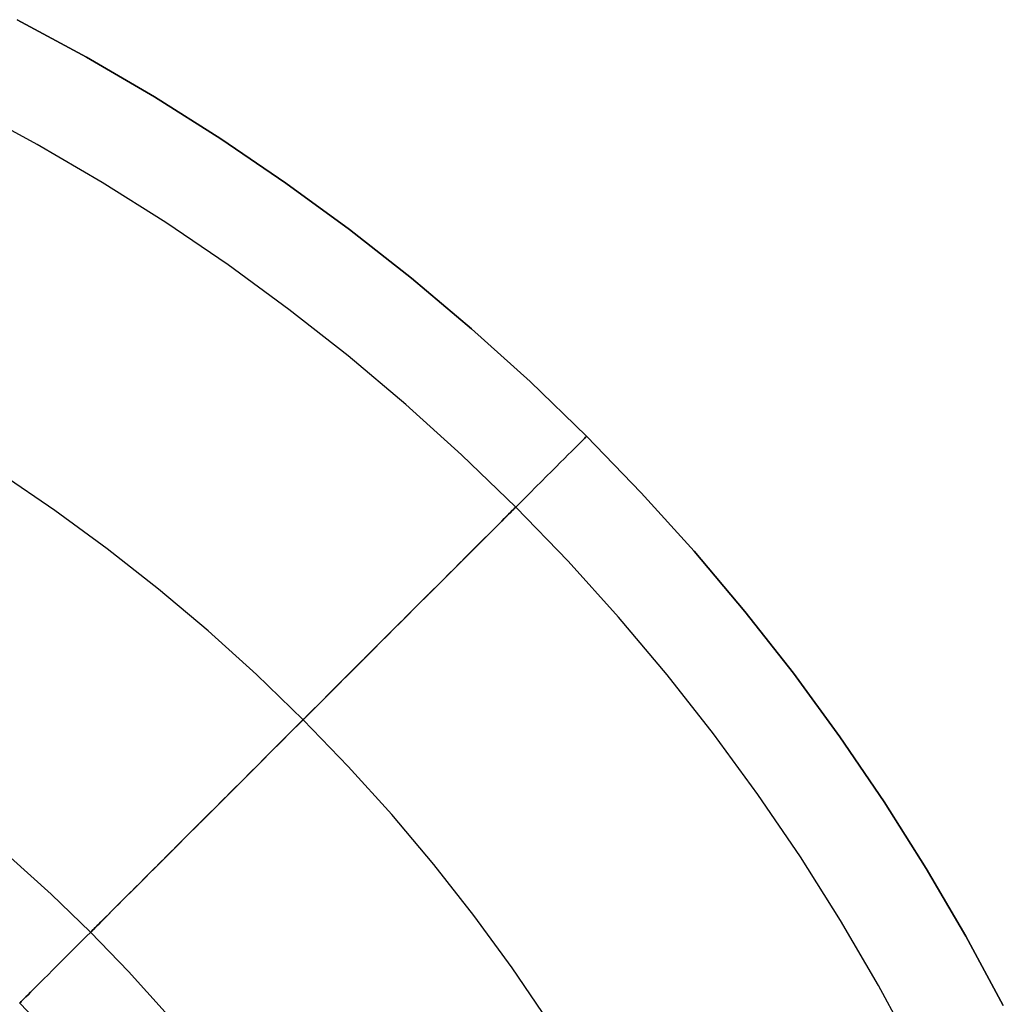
# Model space of a CAD drawing. Header units: millimetres. Extents: x -653 to -103, y 0 to 350.
# Tile 112 of 112: x -128 to -108, y 325 to 345. Entities that reach past the tile are written whole.
import ezdxf

# ---------------------------------------------------------------- set-up
doc = ezdxf.new("R2010")
doc.units = ezdxf.units.MM
doc.layers.add('Level Side Table Ferm Living', color=7, linetype='Continuous', true_color=0x000000)

msp = doc.modelspace()

# ---------------------------------------------------------------- linework, layer by layer
at = {"layer": 'Level Side Table Ferm Living'}
for p, q in [((-127.774, 344.843, 450), (-126.392, 344.096, 450)), ((-127.774, 344.843, 448), (-126.392, 344.096, 448)), ((-127.774, 344.843, 449), (-126.392, 344.096, 449)), ((-126.392, 344.096, 440), (-127.774, 344.843, 440)), ((-126.392, 344.096, 450), (-125.037, 343.303, 450)), ((-126.392, 344.096, 448), (-125.037, 343.303, 448)), ((-126.392, 344.096, 449), (-125.037, 343.303, 449)), ((-125.037, 343.303, 440), (-126.392, 344.096, 440)), ((-125.037, 343.303, 450), (-123.709, 342.464, 450)), ((-125.037, 343.303, 448), (-123.709, 342.464, 448)), ((-125.037, 343.303, 449), (-123.709, 342.464, 449)), ((-123.709, 342.464, 440), (-125.037, 343.303, 440)), ((-127.373, 342.353, 440), (-128.695, 343.067, 440)), ((-123.709, 342.464, 450), (-122.41, 341.581, 450)), ((-123.709, 342.464, 448), (-122.41, 341.581, 448)), ((-123.709, 342.464, 449), (-122.41, 341.581, 449)), ((-122.41, 341.581, 440), (-123.709, 342.464, 440)), ((-126.076, 341.594, 440), (-127.373, 342.353, 440)), ((-124.806, 340.792, 440), (-126.076, 341.594, 440)), ((-122.41, 341.581, 450), (-121.143, 340.653, 450)), ((-122.41, 341.581, 448), (-121.143, 340.653, 448)), ((-122.41, 341.581, 449), (-121.143, 340.653, 449)), ((-121.143, 340.653, 440), (-122.41, 341.581, 440)), ((-123.563, 339.947, 440), (-124.806, 340.792, 440)), ((-121.143, 340.653, 450), (-119.907, 339.683, 450)), ((-121.143, 340.653, 448), (-119.907, 339.683, 448)), ((-121.143, 340.653, 449), (-119.907, 339.683, 449)), ((-119.907, 339.683, 440), (-121.143, 340.653, 440)), ((-122.351, 339.059, 440), (-123.563, 339.947, 440)), ((-119.907, 339.683, 450), (-118.706, 338.671, 450)), ((-119.907, 339.683, 448), (-118.706, 338.671, 448)), ((-119.907, 339.683, 449), (-118.706, 338.671, 449)), ((-118.706, 338.671, 440), (-119.907, 339.683, 440)), ((-121.17, 338.131, 440), (-122.351, 339.059, 440)), ((-118.706, 338.671, 450), (-117.54, 337.618, 450)), ((-118.706, 338.671, 448), (-117.54, 337.618, 448)), ((-118.706, 338.671, 449), (-117.54, 337.618, 449)), ((-117.54, 337.618, 440), (-118.706, 338.671, 440)), ((-120.02, 337.163, 440), (-121.17, 338.131, 440)), ((-117.54, 337.618, 450), (-116.41, 336.527, 450)), ((-117.54, 337.618, 448), (-116.41, 336.527, 448)), ((-117.54, 337.618, 449), (-116.41, 336.527, 449)), ((-116.41, 336.527, 440), (-117.54, 337.618, 440)), ((-118.905, 336.157, 440), (-120.02, 337.163, 440)), ((-116.452, 336.485, 440.97), (-116.432, 336.506, 440.693)), ((-116.432, 336.506, 439.307), (-116.452, 336.485, 439.03)), ((-116.432, 336.506, 440.693), (-116.418, 336.519, 440.416)), ((-116.418, 336.519, 439.584), (-116.432, 336.506, 439.307)), ((-116.418, 336.519, 440.416), (-116.411, 336.526, 440.139)), ((-116.411, 336.526, 439.861), (-116.418, 336.519, 439.584)), ((-116.411, 336.526, 440.139), (-116.411, 336.526, 439.861)), ((-116.41, 336.527, 450), (-115.319, 335.397, 450)), ((-116.41, 336.527, 448), (-115.319, 335.397, 448)), ((-116.41, 336.527, 449), (-115.319, 335.397, 449)), ((-116.41, 336.527, 450), (-116.41, 336.527, 448)), ((-115.319, 335.397, 440), (-116.41, 336.527, 440)), ((-116.655, 336.282, 442.326), (-116.601, 336.336, 442.059)), ((-116.601, 336.336, 437.941), (-116.655, 336.282, 437.674)), ((-116.601, 336.336, 442.059), (-116.554, 336.383, 441.79)), ((-116.554, 336.383, 438.21), (-116.601, 336.336, 437.941)), ((-116.554, 336.383, 441.79), (-116.513, 336.424, 441.518)), ((-116.513, 336.424, 438.482), (-116.554, 336.383, 438.21)), ((-116.513, 336.424, 441.518), (-116.479, 336.458, 441.245)), ((-116.479, 336.458, 438.755), (-116.513, 336.424, 438.482)), ((-116.479, 336.458, 441.245), (-116.452, 336.485, 440.97)), ((-116.452, 336.485, 439.03), (-116.479, 336.458, 438.755)), ((-117.825, 335.113, 440), (-118.905, 336.157, 440)), ((-116.855, 336.082, 443.11), (-116.782, 336.155, 442.852)), ((-116.782, 336.155, 437.148), (-116.855, 336.082, 436.89)), ((-116.782, 336.155, 442.852), (-116.715, 336.222, 442.591)), ((-116.715, 336.222, 437.409), (-116.782, 336.155, 437.148)), ((-116.715, 336.222, 442.591), (-116.655, 336.282, 442.326)), ((-116.655, 336.282, 437.674), (-116.715, 336.222, 437.409)), ((-117.112, 335.825, 443.859), (-117.02, 335.917, 443.613)), ((-117.02, 335.917, 436.387), (-117.112, 335.825, 436.141)), ((-117.02, 335.917, 443.613), (-116.935, 336.003, 443.363)), ((-116.935, 336.003, 436.637), (-117.02, 335.917, 436.387)), ((-116.935, 336.003, 443.363), (-116.855, 336.082, 443.11)), ((-116.855, 336.082, 436.89), (-116.935, 336.003, 436.637)), ((-127.024, 335.045, 448), (-128.096, 335.775, 448)), ((-127.024, 335.045, 432), (-128.096, 335.775, 432)), ((-127.024, 335.045, 434), (-128.096, 335.775, 434)), ((-127.024, 335.045, 446), (-128.096, 335.775, 446)), ((-117.313, 335.624, 444.336), (-117.21, 335.728, 444.1)), ((-117.21, 335.728, 435.9), (-117.313, 335.624, 435.664)), ((-117.21, 335.728, 444.1), (-117.112, 335.825, 443.859)), ((-117.112, 335.825, 436.141), (-117.21, 335.728, 435.9)), ((-117.537, 335.4, 444.792), (-117.423, 335.515, 444.566)), ((-117.423, 335.515, 435.434), (-117.537, 335.4, 435.208)), ((-117.423, 335.515, 444.566), (-117.313, 335.624, 444.336)), ((-117.313, 335.624, 435.664), (-117.423, 335.515, 435.434)), ((-117.658, 335.28, 445.011), (-117.537, 335.4, 444.792)), ((-117.537, 335.4, 435.208), (-117.658, 335.28, 434.989)), ((-115.319, 335.397, 450), (-114.267, 334.231, 450)), ((-115.319, 335.397, 448), (-114.267, 334.231, 448)), ((-115.319, 335.397, 449), (-114.267, 334.231, 449)), ((-114.267, 334.231, 440), (-115.319, 335.397, 440)), ((-117.914, 335.023, 445.432), (-117.783, 335.154, 445.225)), ((-117.783, 335.154, 434.775), (-117.914, 335.023, 434.568)), ((-117.83, 335.107, 439.688), (-117.825, 335.112, 439.896)), ((-117.825, 335.112, 440.104), (-117.83, 335.107, 440.312)), ((-116.781, 334.032, 440), (-117.825, 335.113, 440)), ((-117.825, 335.112, 439.896), (-117.825, 335.112, 440.104)), ((-117.783, 335.154, 445.225), (-117.658, 335.28, 445.011)), ((-117.658, 335.28, 434.989), (-117.783, 335.154, 434.775)), ((-125.976, 334.279, 448), (-127.024, 335.045, 448)), ((-125.976, 334.279, 432), (-127.024, 335.045, 432)), ((-125.976, 334.279, 434), (-127.024, 335.045, 434)), ((-125.976, 334.279, 446), (-127.024, 335.045, 446)), ((-118.053, 334.884, 438.057), (-118.008, 334.929, 438.255)), ((-118.008, 334.929, 441.745), (-118.053, 334.884, 441.943)), ((-118.05, 334.887, 445.632), (-117.914, 335.023, 445.432)), ((-117.914, 335.023, 434.568), (-118.05, 334.887, 434.368)), ((-118.008, 334.929, 438.255), (-117.968, 334.97, 438.455)), ((-117.968, 334.97, 441.545), (-118.008, 334.929, 441.745)), ((-117.968, 334.97, 438.455), (-117.932, 335.005, 438.658)), ((-117.932, 335.005, 441.342), (-117.968, 334.97, 441.545)), ((-117.932, 335.005, 438.658), (-117.902, 335.036, 438.861)), ((-117.902, 335.036, 441.139), (-117.932, 335.005, 441.342)), ((-117.902, 335.036, 438.861), (-117.876, 335.061, 439.067)), ((-117.876, 335.061, 440.933), (-117.902, 335.036, 441.139)), ((-117.876, 335.061, 439.067), (-117.856, 335.081, 439.273)), ((-117.856, 335.081, 440.727), (-117.876, 335.061, 440.933)), ((-117.856, 335.081, 439.273), (-117.841, 335.097, 439.48)), ((-117.841, 335.097, 440.52), (-117.856, 335.081, 440.727)), ((-117.841, 335.097, 439.48), (-117.83, 335.107, 439.688)), ((-117.83, 335.107, 440.312), (-117.841, 335.097, 440.52)), ((-118.336, 334.601, 446.013), (-118.191, 334.747, 445.826)), ((-118.191, 334.747, 434.174), (-118.336, 334.601, 433.987)), ((-118.282, 334.655, 437.29), (-118.218, 334.719, 437.477)), ((-118.218, 334.719, 442.523), (-118.282, 334.655, 442.71)), ((-118.218, 334.719, 437.477), (-118.158, 334.779, 437.668)), ((-118.158, 334.779, 442.332), (-118.218, 334.719, 442.523)), ((-118.191, 334.747, 445.826), (-118.05, 334.887, 445.632)), ((-118.05, 334.887, 434.368), (-118.191, 334.747, 434.174)), ((-118.158, 334.779, 437.668), (-118.103, 334.834, 437.861)), ((-118.103, 334.834, 442.139), (-118.158, 334.779, 442.332)), ((-118.103, 334.834, 437.861), (-118.053, 334.884, 438.057)), ((-118.053, 334.884, 441.943), (-118.103, 334.834, 442.139)), ((-118.486, 334.452, 446.192), (-118.336, 334.601, 446.013)), ((-118.336, 334.601, 433.987), (-118.486, 334.452, 433.808)), ((-118.424, 334.513, 436.925), (-118.351, 334.586, 437.106)), ((-118.351, 334.586, 442.894), (-118.424, 334.513, 443.075)), ((-118.351, 334.586, 437.106), (-118.282, 334.655, 437.29)), ((-118.282, 334.655, 442.71), (-118.351, 334.586, 442.894)), ((-118.67, 334.267, 436.406), (-118.584, 334.354, 436.575)), ((-118.584, 334.354, 443.425), (-118.67, 334.267, 443.594)), ((-118.64, 334.297, 446.364), (-118.486, 334.452, 446.192)), ((-118.486, 334.452, 433.808), (-118.64, 334.297, 433.636)), ((-118.584, 334.354, 436.575), (-118.502, 334.436, 436.748)), ((-118.502, 334.436, 443.252), (-118.584, 334.354, 443.425)), ((-118.502, 334.436, 436.748), (-118.424, 334.513, 436.925)), ((-118.424, 334.513, 443.075), (-118.502, 334.436, 443.252)), ((-124.956, 333.477, 448), (-125.976, 334.279, 448)), ((-124.956, 333.477, 432), (-125.976, 334.279, 432)), ((-124.956, 333.477, 434), (-125.976, 334.279, 434)), ((-124.956, 333.477, 446), (-125.976, 334.279, 446)), ((-118.96, 333.977, 446.685), (-118.798, 334.139, 446.529)), ((-118.798, 334.139, 433.471), (-118.96, 333.977, 433.315)), ((-118.854, 334.083, 436.082), (-118.76, 334.177, 436.242)), ((-118.76, 334.177, 443.758), (-118.854, 334.083, 443.918)), ((-118.798, 334.139, 446.529), (-118.64, 334.297, 446.364)), ((-118.64, 334.297, 433.636), (-118.798, 334.139, 433.471)), ((-118.76, 334.177, 436.242), (-118.67, 334.267, 436.406)), ((-118.67, 334.267, 443.594), (-118.76, 334.177, 443.758)), ((-114.267, 334.231, 450), (-113.255, 333.03, 450)), ((-114.267, 334.231, 448), (-113.255, 333.03, 448)), ((-114.267, 334.231, 449), (-113.255, 333.03, 449)), ((-113.255, 333.03, 440), (-114.267, 334.231, 440)), ((-119.126, 333.811, 446.834), (-118.96, 333.977, 446.685)), ((-118.96, 333.977, 433.315), (-119.126, 333.811, 433.166)), ((-119.054, 333.883, 435.776), (-118.952, 333.985, 435.926)), ((-118.952, 333.985, 444.074), (-119.054, 333.883, 444.224)), ((-118.952, 333.985, 435.926), (-118.854, 334.083, 436.082)), ((-118.854, 334.083, 443.918), (-118.952, 333.985, 444.074)), ((-115.774, 332.917, 440), (-116.781, 334.032, 440)), ((-119.296, 333.642, 446.974), (-119.126, 333.811, 446.834)), ((-119.126, 333.811, 433.166), (-119.296, 333.642, 433.026)), ((-119.269, 333.669, 435.49), (-119.16, 333.778, 435.63)), ((-119.16, 333.778, 444.37), (-119.269, 333.669, 444.51)), ((-119.16, 333.778, 435.63), (-119.054, 333.883, 435.776)), ((-119.054, 333.883, 444.224), (-119.16, 333.778, 444.37)), ((-119.497, 333.441, 435.227), (-119.381, 333.556, 435.356)), ((-119.381, 333.556, 444.644), (-119.497, 333.441, 444.773)), ((-119.469, 333.469, 447.106), (-119.296, 333.642, 446.974)), ((-119.296, 333.642, 433.026), (-119.469, 333.469, 432.894)), ((-119.381, 333.556, 435.356), (-119.269, 333.669, 435.49)), ((-119.269, 333.669, 444.51), (-119.381, 333.556, 444.644)), ((-123.964, 332.641, 448), (-124.956, 333.477, 448)), ((-123.964, 332.641, 432), (-124.956, 333.477, 432)), ((-123.964, 332.641, 434), (-124.956, 333.477, 434)), ((-123.964, 332.641, 446), (-124.956, 333.477, 446)), ((-119.645, 333.293, 447.229), (-119.469, 333.469, 447.106)), ((-119.469, 333.469, 432.894), (-119.645, 333.293, 432.771)), ((-119.615, 333.322, 435.103), (-119.497, 333.441, 435.227)), ((-119.497, 333.441, 444.773), (-119.615, 333.322, 444.897)), ((-119.862, 333.076, 434.875), (-119.737, 333.2, 434.986)), ((-119.737, 333.2, 445.014), (-119.862, 333.076, 445.125)), ((-119.823, 333.114, 447.344), (-119.645, 333.293, 447.229)), ((-119.645, 333.293, 432.771), (-119.823, 333.114, 432.656)), ((-119.737, 333.2, 434.986), (-119.615, 333.322, 435.103)), ((-119.615, 333.322, 444.897), (-119.737, 333.2, 445.014)), ((-120.005, 332.932, 447.449), (-119.823, 333.114, 447.344)), ((-119.823, 333.114, 432.656), (-120.005, 332.932, 432.551)), ((-119.989, 332.949, 434.769), (-119.862, 333.076, 434.875)), ((-119.862, 333.076, 445.125), (-119.989, 332.949, 445.231)), ((-113.255, 333.03, 450), (-112.284, 331.795, 450)), ((-113.255, 333.03, 448), (-112.284, 331.795, 448)), ((-113.255, 333.03, 449), (-112.284, 331.795, 449)), ((-112.284, 331.795, 440), (-113.255, 333.03, 440)), ((-120.25, 332.687, 434.578), (-120.118, 332.819, 434.671)), ((-120.118, 332.819, 445.329), (-120.25, 332.687, 445.422)), ((-120.189, 332.748, 447.546), (-120.005, 332.932, 447.449)), ((-120.005, 332.932, 432.551), (-120.189, 332.748, 432.454)), ((-120.118, 332.819, 434.671), (-119.989, 332.949, 434.769)), ((-119.989, 332.949, 445.231), (-120.118, 332.819, 445.329)), ((-114.806, 331.768, 440), (-115.774, 332.917, 440)), ((-123, 331.772, 448), (-123.964, 332.641, 448)), ((-123, 331.772, 432), (-123.964, 332.641, 432)), ((-123, 331.772, 434), (-123.964, 332.641, 434)), ((-123, 331.772, 446), (-123.964, 332.641, 446)), ((-120.564, 332.374, 447.712), (-120.375, 332.562, 447.634)), ((-120.375, 332.562, 432.366), (-120.564, 332.374, 432.288)), ((-120.384, 332.553, 434.492), (-120.25, 332.687, 434.578)), ((-120.25, 332.687, 445.422), (-120.384, 332.553, 445.508)), ((-120.375, 332.562, 447.634), (-120.189, 332.748, 447.546)), ((-120.189, 332.748, 432.454), (-120.375, 332.562, 432.366)), ((-120.754, 332.183, 447.781), (-120.564, 332.374, 447.712)), ((-120.564, 332.374, 432.288), (-120.754, 332.183, 432.219)), ((-120.659, 332.279, 434.34), (-120.521, 332.417, 434.413)), ((-120.521, 332.417, 445.587), (-120.659, 332.279, 445.66)), ((-120.521, 332.417, 434.413), (-120.384, 332.553, 434.492)), ((-120.384, 332.553, 445.508), (-120.521, 332.417, 445.587)), ((-120.946, 331.992, 447.841), (-120.754, 332.183, 447.781)), ((-120.754, 332.183, 432.219), (-120.946, 331.992, 432.159)), ((-120.798, 332.139, 434.275), (-120.659, 332.279, 434.34)), ((-120.659, 332.279, 445.66), (-120.798, 332.139, 445.725)), ((-121.139, 331.799, 447.891), (-120.946, 331.992, 447.841)), ((-120.946, 331.992, 432.159), (-121.139, 331.799, 432.109)), ((-121.082, 331.855, 434.164), (-120.94, 331.998, 434.216)), ((-120.94, 331.998, 445.784), (-121.082, 331.855, 445.836)), ((-120.94, 331.998, 434.216), (-120.798, 332.139, 434.275)), ((-120.798, 332.139, 445.725), (-120.94, 331.998, 445.784)), ((-122.067, 330.87, 448), (-123, 331.772, 448)), ((-122.067, 330.87, 432), (-123, 331.772, 432)), ((-122.067, 330.87, 434), (-123, 331.772, 434)), ((-122.067, 330.87, 446), (-123, 331.772, 446)), ((-121.333, 331.604, 447.932), (-121.139, 331.799, 447.891)), ((-121.139, 331.799, 432.109), (-121.333, 331.604, 432.068)), ((-121.226, 331.711, 434.119), (-121.082, 331.855, 434.164)), ((-121.082, 331.855, 445.836), (-121.226, 331.711, 445.881)), ((-112.284, 331.795, 450), (-111.357, 330.527, 450)), ((-112.284, 331.795, 448), (-111.357, 330.527, 448)), ((-112.284, 331.795, 449), (-111.357, 330.527, 449)), ((-111.357, 330.527, 440), (-112.284, 331.795, 440)), ((-121.528, 331.409, 447.964), (-121.333, 331.604, 447.932)), ((-121.333, 331.604, 432.068), (-121.528, 331.409, 432.036)), ((-121.371, 331.566, 434.081), (-121.226, 331.711, 434.119)), ((-121.226, 331.711, 445.881), (-121.371, 331.566, 445.919)), ((-113.878, 330.586, 440), (-114.806, 331.768, 440)), ((-121.724, 331.213, 447.985), (-121.528, 331.409, 447.964)), ((-121.528, 331.409, 432.036), (-121.724, 331.213, 432.015)), ((-121.663, 331.274, 434.027), (-121.517, 331.421, 434.051)), ((-121.517, 331.421, 445.949), (-121.663, 331.274, 445.973)), ((-121.517, 331.421, 434.051), (-121.371, 331.566, 434.081)), ((-121.371, 331.566, 445.919), (-121.517, 331.421, 445.949)), ((-121.92, 331.017, 447.997), (-121.724, 331.213, 447.985)), ((-121.724, 331.213, 432.015), (-121.92, 331.017, 432.003)), ((-121.81, 331.128, 434.011), (-121.663, 331.274, 434.027)), ((-121.663, 331.274, 445.973), (-121.81, 331.128, 445.989)), ((-122.116, 330.821, 448), (-121.92, 331.017, 447.997)), ((-121.92, 331.017, 432.003), (-122.116, 330.821, 432)), ((-121.957, 330.98, 434.002), (-121.81, 331.128, 434.011)), ((-121.81, 331.128, 445.989), (-121.957, 330.98, 445.998)), ((-122.313, 330.625, 447.992), (-122.116, 330.821, 448)), ((-122.116, 330.821, 432), (-122.313, 330.625, 432.008)), ((-122.251, 330.686, 434.006), (-122.104, 330.833, 434)), ((-122.104, 330.833, 446), (-122.251, 330.686, 445.994)), ((-122.104, 330.833, 434), (-121.957, 330.98, 434.002)), ((-121.957, 330.98, 445.998), (-122.104, 330.833, 446)), ((-121.166, 329.937, 448), (-122.067, 330.87, 448)), ((-121.166, 329.937, 432), (-122.067, 330.87, 432)), ((-121.166, 329.937, 434), (-122.067, 330.87, 434)), ((-121.166, 329.937, 446), (-122.067, 330.87, 446)), ((-122.509, 330.429, 447.976), (-122.313, 330.625, 447.992)), ((-122.313, 330.625, 432.008), (-122.509, 330.429, 432.024)), ((-122.398, 330.539, 434.018), (-122.251, 330.686, 434.006)), ((-122.251, 330.686, 445.994), (-122.398, 330.539, 445.982)), ((-122.704, 330.233, 447.949), (-122.509, 330.429, 447.976)), ((-122.509, 330.429, 432.024), (-122.704, 330.233, 432.051)), ((-122.545, 330.392, 434.038), (-122.398, 330.539, 434.018)), ((-122.398, 330.539, 445.982), (-122.545, 330.392, 445.962)), ((-112.991, 329.374, 440), (-113.878, 330.586, 440)), ((-111.357, 330.527, 450), (-110.473, 329.229, 450)), ((-111.357, 330.527, 448), (-110.473, 329.229, 448)), ((-111.357, 330.527, 449), (-110.473, 329.229, 449)), ((-110.473, 329.229, 440), (-111.357, 330.527, 440)), ((-122.899, 330.038, 447.913), (-122.704, 330.233, 447.949)), ((-122.704, 330.233, 432.051), (-122.899, 330.038, 432.087)), ((-122.836, 330.101, 434.099), (-122.691, 330.246, 434.065)), ((-122.691, 330.246, 445.935), (-122.836, 330.101, 445.901)), ((-122.691, 330.246, 434.065), (-122.545, 330.392, 434.038)), ((-122.545, 330.392, 445.962), (-122.691, 330.246, 445.935)), ((-123.093, 329.845, 447.868), (-122.899, 330.038, 447.913)), ((-122.899, 330.038, 432.087), (-123.093, 329.845, 432.132)), ((-122.981, 329.957, 434.141), (-122.836, 330.101, 434.099)), ((-122.836, 330.101, 445.901), (-122.981, 329.957, 445.859)), ((-123.285, 329.652, 447.812), (-123.093, 329.845, 447.868)), ((-123.093, 329.845, 432.132), (-123.285, 329.652, 432.188)), ((-123.266, 329.672, 434.244), (-123.124, 329.813, 434.189)), ((-123.124, 329.813, 445.811), (-123.266, 329.672, 445.756)), ((-123.124, 329.813, 434.189), (-122.981, 329.957, 434.141)), ((-122.981, 329.957, 445.859), (-123.124, 329.813, 445.811)), ((-120.296, 328.974, 448), (-121.166, 329.937, 448)), ((-120.296, 328.974, 432), (-121.166, 329.937, 432)), ((-120.296, 328.974, 434), (-121.166, 329.937, 434)), ((-120.296, 328.974, 446), (-121.166, 329.937, 446)), ((-123.476, 329.461, 447.748), (-123.285, 329.652, 447.812)), ((-123.285, 329.652, 432.188), (-123.476, 329.461, 432.252)), ((-123.406, 329.531, 434.307), (-123.266, 329.672, 434.244)), ((-123.266, 329.672, 445.756), (-123.406, 329.531, 445.693)), ((-123.665, 329.272, 447.674), (-123.476, 329.461, 447.748)), ((-123.476, 329.461, 432.252), (-123.665, 329.272, 432.326)), ((-123.545, 329.392, 434.376), (-123.406, 329.531, 434.307)), ((-123.406, 329.531, 445.693), (-123.545, 329.392, 445.624)), ((-123.853, 329.085, 447.591), (-123.665, 329.272, 447.674)), ((-123.665, 329.272, 432.326), (-123.853, 329.085, 432.409)), ((-123.818, 329.12, 434.534), (-123.682, 329.255, 434.452)), ((-123.682, 329.255, 445.548), (-123.818, 329.12, 445.466)), ((-123.682, 329.255, 434.452), (-123.545, 329.392, 434.376)), ((-123.545, 329.392, 445.624), (-123.682, 329.255, 445.548)), ((-112.145, 328.132, 440), (-112.991, 329.374, 440)), ((-110.473, 329.229, 450), (-109.634, 327.901, 450)), ((-110.473, 329.229, 448), (-109.634, 327.901, 448)), ((-110.473, 329.229, 449), (-109.634, 327.901, 449)), ((-109.634, 327.901, 440), (-110.473, 329.229, 440)), ((-124.038, 328.899, 447.499), (-123.853, 329.085, 447.591)), ((-123.853, 329.085, 432.409), (-124.038, 328.899, 432.501)), ((-123.951, 328.987, 434.624), (-123.818, 329.12, 434.534)), ((-123.818, 329.12, 445.466), (-123.951, 328.987, 445.376)), ((-124.221, 328.717, 447.398), (-124.038, 328.899, 447.499)), ((-124.038, 328.899, 432.501), (-124.221, 328.717, 432.602)), ((-124.21, 328.727, 434.821), (-124.081, 328.856, 434.719)), ((-124.081, 328.856, 445.281), (-124.21, 328.727, 445.179)), ((-124.081, 328.856, 434.719), (-123.951, 328.987, 434.624)), ((-123.951, 328.987, 445.376), (-124.081, 328.856, 445.281)), ((-119.46, 327.981, 448), (-120.296, 328.974, 448)), ((-119.46, 327.981, 432), (-120.296, 328.974, 432)), ((-119.46, 327.981, 434), (-120.296, 328.974, 434)), ((-119.46, 327.981, 446), (-120.296, 328.974, 446)), ((-124.401, 328.536, 447.288), (-124.221, 328.717, 447.398)), ((-124.221, 328.717, 432.602), (-124.401, 328.536, 432.712)), ((-124.336, 328.602, 434.93), (-124.21, 328.727, 434.821)), ((-124.21, 328.727, 445.179), (-124.336, 328.602, 445.07)), ((-124.579, 328.358, 435.164), (-124.459, 328.479, 435.044)), ((-124.459, 328.479, 444.956), (-124.579, 328.358, 444.836)), ((-124.578, 328.359, 447.169), (-124.401, 328.536, 447.288)), ((-124.401, 328.536, 432.712), (-124.578, 328.359, 432.831)), ((-124.459, 328.479, 435.044), (-124.336, 328.602, 434.93)), ((-124.336, 328.602, 445.07), (-124.459, 328.479, 444.956)), ((-124.81, 328.127, 435.422), (-124.696, 328.241, 435.291)), ((-124.696, 328.241, 444.709), (-124.81, 328.127, 444.578)), ((-124.753, 328.184, 447.041), (-124.578, 328.359, 447.169)), ((-124.578, 328.359, 432.831), (-124.753, 328.184, 432.959)), ((-124.696, 328.241, 435.291), (-124.579, 328.358, 435.164)), ((-124.579, 328.358, 444.836), (-124.696, 328.241, 444.709)), ((-127.096, 327.387, 440), (-127.907, 328.119, 440)), ((-124.924, 328.013, 446.905), (-124.753, 328.184, 447.041)), ((-124.753, 328.184, 432.959), (-124.924, 328.013, 433.095)), ((-124.921, 328.017, 435.56), (-124.81, 328.127, 435.422)), ((-124.81, 328.127, 444.578), (-124.921, 328.017, 444.44)), ((-111.343, 326.862, 440), (-112.145, 328.132, 440)), ((-125.256, 327.681, 446.608), (-125.092, 327.846, 446.761)), ((-125.092, 327.846, 433.239), (-125.256, 327.681, 433.392)), ((-125.132, 327.806, 435.85), (-125.028, 327.909, 435.702)), ((-125.028, 327.909, 444.298), (-125.132, 327.806, 444.15)), ((-125.092, 327.846, 446.761), (-124.924, 328.013, 446.905)), ((-124.924, 328.013, 433.095), (-125.092, 327.846, 433.239)), ((-125.028, 327.909, 435.702), (-124.921, 328.017, 435.56)), ((-124.921, 328.017, 444.44), (-125.028, 327.909, 444.298)), ((-118.659, 326.961, 448), (-119.46, 327.981, 448)), ((-118.659, 326.961, 432), (-119.46, 327.981, 432)), ((-118.659, 326.961, 434), (-119.46, 327.981, 434)), ((-118.659, 326.961, 446), (-119.46, 327.981, 446)), ((-109.634, 327.901, 450), (-108.841, 326.545, 450)), ((-109.634, 327.901, 448), (-108.841, 326.545, 448)), ((-109.634, 327.901, 449), (-108.841, 326.545, 449)), ((-108.841, 326.545, 440), (-109.634, 327.901, 440)), ((-125.416, 327.521, 446.448), (-125.256, 327.681, 446.608)), ((-125.256, 327.681, 433.392), (-125.416, 327.521, 433.552)), ((-125.328, 327.609, 436.161), (-125.232, 327.706, 436.003)), ((-125.232, 327.706, 443.997), (-125.328, 327.609, 443.839)), ((-125.232, 327.706, 436.003), (-125.132, 327.806, 435.85)), ((-125.132, 327.806, 444.15), (-125.232, 327.706, 443.997)), ((-125.572, 327.365, 446.279), (-125.416, 327.521, 446.448)), ((-125.416, 327.521, 433.552), (-125.572, 327.365, 433.721)), ((-125.508, 327.429, 436.49), (-125.42, 327.517, 436.323)), ((-125.42, 327.517, 443.677), (-125.508, 327.429, 443.51)), ((-125.42, 327.517, 436.323), (-125.328, 327.609, 436.161)), ((-125.328, 327.609, 443.839), (-125.42, 327.517, 443.677)), ((-126.31, 326.627, 440), (-127.096, 327.387, 440)), ((-125.748, 327.19, 437.015), (-125.672, 327.265, 436.836)), ((-125.672, 327.265, 443.164), (-125.748, 327.19, 442.985)), ((-125.724, 327.213, 446.103), (-125.572, 327.365, 446.279)), ((-125.572, 327.365, 433.721), (-125.724, 327.213, 433.897)), ((-125.672, 327.265, 436.836), (-125.592, 327.345, 436.661)), ((-125.592, 327.345, 443.339), (-125.672, 327.265, 443.164)), ((-125.592, 327.345, 436.661), (-125.508, 327.429, 436.49)), ((-125.508, 327.429, 443.51), (-125.592, 327.345, 443.339)), ((-126.015, 326.922, 445.73), (-125.872, 327.065, 445.92)), ((-125.872, 327.065, 434.08), (-126.015, 326.922, 434.27)), ((-125.885, 327.052, 437.383), (-125.819, 327.119, 437.197)), ((-125.819, 327.119, 442.803), (-125.885, 327.052, 442.617)), ((-125.872, 327.065, 445.92), (-125.724, 327.213, 446.103)), ((-125.724, 327.213, 433.897), (-125.872, 327.065, 434.08)), ((-125.819, 327.119, 437.197), (-125.748, 327.19, 437.015)), ((-125.748, 327.19, 442.985), (-125.819, 327.119, 442.803)), ((-126.153, 326.784, 445.533), (-126.015, 326.922, 445.73)), ((-126.015, 326.922, 434.27), (-126.153, 326.784, 434.467)), ((-126.105, 326.833, 438.156), (-126.057, 326.88, 437.959)), ((-126.057, 326.88, 442.041), (-126.105, 326.833, 441.844)), ((-126.057, 326.88, 437.959), (-126.004, 326.933, 437.764)), ((-126.004, 326.933, 442.236), (-126.057, 326.88, 442.041)), ((-126.004, 326.933, 437.764), (-125.947, 326.99, 437.572)), ((-125.947, 326.99, 442.428), (-126.004, 326.933, 442.236)), ((-125.947, 326.99, 437.572), (-125.885, 327.052, 437.383)), ((-125.885, 327.052, 442.617), (-125.947, 326.99, 442.428)), ((-117.893, 325.914, 448), (-118.659, 326.961, 448)), ((-117.893, 325.914, 432), (-118.659, 326.961, 432)), ((-117.893, 325.914, 434), (-118.659, 326.961, 434)), ((-117.893, 325.914, 446), (-118.659, 326.961, 446)), ((-110.584, 325.565, 440), (-111.343, 326.862, 440)), ((-126.287, 326.65, 439.376), (-126.269, 326.668, 439.17)), ((-126.269, 326.668, 440.83), (-126.287, 326.65, 440.624)), ((-126.286, 326.651, 445.329), (-126.153, 326.784, 445.533)), ((-126.153, 326.784, 434.467), (-126.286, 326.651, 434.671)), ((-126.269, 326.668, 439.17), (-126.246, 326.691, 438.964)), ((-126.246, 326.691, 441.036), (-126.269, 326.668, 440.83)), ((-126.246, 326.691, 438.964), (-126.218, 326.719, 438.759)), ((-126.218, 326.719, 441.241), (-126.246, 326.691, 441.036)), ((-126.218, 326.719, 438.759), (-126.185, 326.752, 438.556)), ((-126.185, 326.752, 441.444), (-126.218, 326.719, 441.241)), ((-126.185, 326.752, 438.556), (-126.147, 326.79, 438.355)), ((-126.147, 326.79, 441.645), (-126.185, 326.752, 441.444)), ((-126.147, 326.79, 438.355), (-126.105, 326.833, 438.156)), ((-126.105, 326.833, 441.844), (-126.147, 326.79, 441.645)), ((-126.538, 326.4, 444.902), (-126.415, 326.523, 445.119)), ((-126.415, 326.523, 434.881), (-126.538, 326.4, 435.098)), ((-126.415, 326.523, 445.119), (-126.286, 326.651, 445.329)), ((-126.286, 326.651, 434.671), (-126.415, 326.523, 434.881)), ((-126.31, 326.627, 440), (-126.307, 326.63, 439.792)), ((-126.307, 326.63, 440.208), (-126.31, 326.627, 440)), ((-125.551, 325.842, 440), (-126.31, 326.627, 440)), ((-126.307, 326.63, 439.792), (-126.3, 326.638, 439.584)), ((-126.3, 326.638, 440.416), (-126.307, 326.63, 440.208)), ((-126.3, 326.638, 439.584), (-126.287, 326.65, 439.376)), ((-126.287, 326.65, 440.624), (-126.3, 326.638, 440.416)), ((-108.841, 326.545, 450), (-108.095, 325.163, 450)), ((-108.841, 326.545, 448), (-108.095, 325.163, 448)), ((-108.841, 326.545, 449), (-108.095, 325.163, 449)), ((-108.095, 325.163, 440), (-108.841, 326.545, 440)), ((-126.767, 326.17, 444.452), (-126.655, 326.282, 444.68)), ((-126.655, 326.282, 435.32), (-126.767, 326.17, 435.548)), ((-126.655, 326.282, 444.68), (-126.538, 326.4, 444.902)), ((-126.538, 326.4, 435.098), (-126.655, 326.282, 435.32)), ((-126.874, 326.064, 444.218), (-126.767, 326.17, 444.452)), ((-126.767, 326.17, 435.548), (-126.874, 326.064, 435.782)), ((-127.069, 325.868, 443.737), (-126.974, 325.963, 443.98)), ((-126.974, 325.963, 436.02), (-127.069, 325.868, 436.263)), ((-126.974, 325.963, 443.98), (-126.874, 326.064, 444.218)), ((-126.874, 326.064, 435.782), (-126.974, 325.963, 436.02)), ((-117.162, 324.841, 448), (-117.893, 325.914, 448)), ((-117.162, 324.841, 432), (-117.893, 325.914, 432)), ((-117.162, 324.841, 434), (-117.893, 325.914, 434)), ((-117.162, 324.841, 446), (-117.893, 325.914, 446)), ((-127.317, 325.621, 442.981), (-127.24, 325.697, 443.237)), ((-127.24, 325.697, 436.763), (-127.317, 325.621, 437.019)), ((-127.24, 325.697, 443.237), (-127.158, 325.779, 443.489)), ((-127.158, 325.779, 436.511), (-127.24, 325.697, 436.763)), ((-127.158, 325.779, 443.489), (-127.069, 325.868, 443.737)), ((-127.069, 325.868, 436.263), (-127.158, 325.779, 436.511)), ((-124.819, 325.031, 440), (-125.551, 325.842, 440)), ((-127.507, 325.43, 442.193), (-127.45, 325.487, 442.459)), ((-127.45, 325.487, 437.541), (-127.507, 325.43, 437.807)), ((-127.45, 325.487, 442.459), (-127.387, 325.551, 442.722)), ((-127.387, 325.551, 437.278), (-127.45, 325.487, 437.541)), ((-127.387, 325.551, 442.722), (-127.317, 325.621, 442.981)), ((-127.317, 325.621, 437.019), (-127.387, 325.551, 437.278)), ((-109.87, 324.243, 440), (-110.584, 325.565, 440)), ((-127.67, 325.268, 441.107), (-127.639, 325.298, 441.382)), ((-127.639, 325.298, 438.618), (-127.67, 325.268, 438.893)), ((-127.639, 325.298, 441.382), (-127.602, 325.335, 441.654)), ((-127.602, 325.335, 438.346), (-127.639, 325.298, 438.618)), ((-127.602, 325.335, 441.654), (-127.558, 325.379, 441.925)), ((-127.558, 325.379, 438.075), (-127.602, 325.335, 438.346)), ((-127.558, 325.379, 441.925), (-127.507, 325.43, 442.193)), ((-127.507, 325.43, 437.807), (-127.558, 325.379, 438.075)), ((-127.724, 325.213, 440), (-127.721, 325.217, 440.278)), ((-127.721, 325.217, 439.722), (-127.724, 325.213, 440)), ((-127.012, 324.477, 440), (-127.724, 325.213, 440)), ((-127.721, 325.217, 440.278), (-127.711, 325.227, 440.555)), ((-127.711, 325.227, 439.445), (-127.721, 325.217, 439.722)), ((-127.711, 325.227, 440.555), (-127.694, 325.244, 440.832)), ((-127.694, 325.244, 439.168), (-127.711, 325.227, 439.445)), ((-127.694, 325.244, 440.832), (-127.67, 325.268, 441.107)), ((-127.67, 325.268, 438.893), (-127.694, 325.244, 439.168))]:
    msp.add_line(p, q, dxfattribs=at)

doc.saveas('drawing.dxf')
